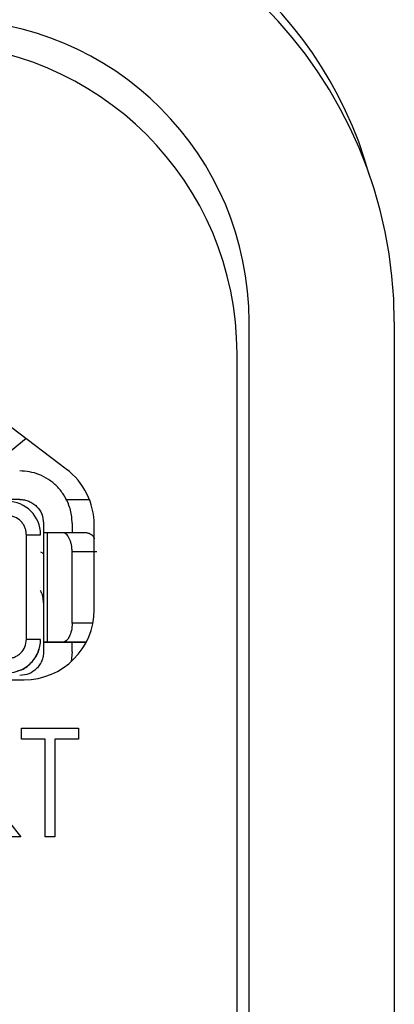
# Model space of a CAD drawing. Header units: inches. Extents: x 3.21 to 13.19, y 2.59 to 9.58.
# Tile 21 of 47: x 6.9154 to 6.9928, y 9.2534 to 9.457. Entities that reach past the tile are written whole.
import ezdxf

# ---------------------------------------------------------------- set-up
doc = ezdxf.new("R2010")
doc.units = ezdxf.units.IN
doc.header["$MEASUREMENT"] = 0

msp = doc.modelspace()

# ---------------------------------------------------------------- linework, layer by layer
at = {"color": 7, "linetype": 'Continuous', "lineweight": 25}
for p, q in [((6.9628038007, 9.0194611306), (6.9628038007, 9.3944611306)), ((6.9928038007, 9.3944611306), (6.9928038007, 9.0194611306)), ((6.9603038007, 9.0249611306), (6.9603038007, 9.3879611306)), ((6.925009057, 9.3640413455), (6.913729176, 9.3725413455)), ((6.9153848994, 9.357752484), (6.9124321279, 9.357752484)), ((6.9248676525, 9.3577524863), (6.9296565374, 9.3577524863)), ((6.9203061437, 9.3528312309), (6.9203061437, 9.3508627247)), ((6.9262116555, 9.3528312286), (6.9262116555, 9.3508627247)), ((6.9307827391, 9.3349611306), (6.9307827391, 9.3524611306)), ((6.9167628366, 9.3288154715), (6.9167628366, 9.3504690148)), ((6.9167628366, 9.3504690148), (6.9197155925, 9.3504690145)), ((6.9203061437, 9.3508627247), (6.9203061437, 9.3282249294)), ((6.9242431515, 9.3508627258), (6.9210973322, 9.3508627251)), ((6.9210973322, 9.3282249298), (6.9210973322, 9.3508627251)), ((6.9293574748, 9.3508627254), (6.9242431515, 9.3508627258)), ((6.9196826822, 9.3469215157), (6.9203061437, 9.3465860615)), ((6.9262116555, 9.3321619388), (6.9262116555, 9.3469257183)), ((6.9313259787, 9.346925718), (6.9262116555, 9.3469257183)), ((6.9197155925, 9.3288154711), (6.9167628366, 9.3288154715)), ((6.9262116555, 9.3282249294), (6.9203061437, 9.3282249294)), ((6.9203061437, 9.3282249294), (6.9203061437, 9.3262564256)), ((6.9210973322, 9.3282249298), (6.9242431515, 9.3282249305)), ((6.9291230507, 9.32822493), (6.9262116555, 9.3282249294)), ((6.9262116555, 9.3262564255), (6.9262116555, 9.3282249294)), ((6.9262116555, 9.3262564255), (6.9260173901, 9.3242146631)), ((6.9262116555, 9.3262564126), (6.9260173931, 9.3242146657)), ((6.7877827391, 9.3204611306), (6.9162827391, 9.3204611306)), ((6.9157442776, 9.3104611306), (6.9275712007, 9.3104611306)), ((6.9157442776, 9.3081534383), (6.9157442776, 9.3104611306)), ((6.9275712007, 9.3104611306), (6.9275712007, 9.3081534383)), ((6.9206481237, 9.3081534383), (6.9157442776, 9.3081534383)), ((6.9206481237, 9.2879611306), (6.9206481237, 9.3081534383)), ((6.9226673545, 9.3081534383), (6.9226673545, 9.2879611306)), ((6.9275712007, 9.3081534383), (6.9226673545, 9.3081534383)), ((6.907362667, 9.298345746), (6.915628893, 9.2879611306)), ((6.915628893, 9.2879611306), (6.9131318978, 9.2879611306)), ((6.9226673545, 9.2879611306), (6.9206481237, 9.2879611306))]:
    msp.add_line(p, q, dxfattribs=at)
at = {"color": 8, "linetype": 'Continuous', "lineweight": 25}
for p, q in [((6.9305099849, 9.3321619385), (6.9262116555, 9.3321619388)), ((6.9242431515, 9.3282249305), (6.9291230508, 9.3282249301))]:
    msp.add_line(p, q, dxfattribs=at)
at = {"color": 7, "linetype": 'Continuous', "lineweight": 25}
for centre, radius, start, end in [((6.9003038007, 9.3944611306), 0.0925000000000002, 0, 90), ((6.9058038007, 9.4019611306), 0.0850000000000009, 15.677523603, 90), ((6.9003038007, 9.3944611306), 0.0624999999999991, 0, 90), ((6.8963038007, 9.3879611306), 0.0640000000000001, 0, 90), ((6.8883038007, 9.4020398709), 0.0424999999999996, 295.4310327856, 311.7969254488), ((6.9162827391, 9.3524611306), 0.0144999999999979, 0, 53), ((6.9128258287, 9.3504690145), 0.0068897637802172, 0, 90), ((6.9144006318, 9.336357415), 0.0059055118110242, 7e-10, 25.8419327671), ((6.9144006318, 9.336357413), 0.0059055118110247, 7e-10, 25.8419327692), ((6.9162827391, 9.3349611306), 0.0144999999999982, 270, 0), ((6.9128258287, 9.3288154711), 0.0068897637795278, 270, 0)]:
    msp.add_arc(centre, radius, start, end, dxfattribs=at)
for points, knots in [([(6.926211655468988, 9.352831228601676), (6.92619494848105, 9.353286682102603), (6.926161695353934, 9.35419320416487), (6.925897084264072, 9.355532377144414), (6.925391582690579, 9.357093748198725), (6.924501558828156, 9.358818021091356), (6.923094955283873, 9.360535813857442), (6.921374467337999, 9.361947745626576), (6.919451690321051, 9.362933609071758), (6.917428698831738, 9.36354815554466), (6.916067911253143, 9.363621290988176), (6.915384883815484, 9.363658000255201)], [0, 0, 0, 0, 0.0804015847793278, 0.1600290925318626, 0.2401451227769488, 0.3698080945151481, 0.5000920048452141, 0.6297552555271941, 0.7600394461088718, 0.8795553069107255, 1, 1, 1, 1]), ([(6.915384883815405, 9.357752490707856), (6.915714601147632, 9.357733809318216), (6.91636064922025, 9.35769720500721), (6.917287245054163, 9.35741284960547), (6.918136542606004, 9.356955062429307), (6.91911941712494, 9.356135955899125), (6.92010395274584, 9.354778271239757), (6.920238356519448, 9.353484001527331), (6.920306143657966, 9.352831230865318)], [0, 0, 0, 0, 0.1281482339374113, 0.2510936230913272, 0.3737471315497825, 0.5010535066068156, 0.7483541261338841, 1, 1, 1, 1]), ([(6.915384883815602, 9.357752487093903), (6.915714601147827, 9.357733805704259), (6.91636064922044, 9.357697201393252), (6.917287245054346, 9.357412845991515), (6.918136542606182, 9.356955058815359), (6.919119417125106, 9.356135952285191), (6.920103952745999, 9.354778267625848), (6.920238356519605, 9.353483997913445), (6.920306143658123, 9.352831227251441)], [0, 0, 0, 0, 0.1281482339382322, 0.2510936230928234, 0.3737471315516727, 0.5010535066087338, 0.7483541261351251, 0.9999999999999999, 0.9999999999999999, 0.9999999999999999, 0.9999999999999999]), ([(6.916762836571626, 9.350469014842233), (6.916747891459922, 9.35073278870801), (6.916718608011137, 9.351249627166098), (6.916491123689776, 9.35199090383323), (6.916124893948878, 9.352670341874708), (6.915469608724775, 9.353456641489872), (6.914383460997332, 9.35424426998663), (6.913348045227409, 9.354351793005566), (6.912825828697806, 9.354406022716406)], [0, 0, 0, 0, 0.1281482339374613, 0.2510936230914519, 0.3737471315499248, 0.501053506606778, 0.7483541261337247, 1, 1, 1, 1]), ([(6.926211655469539, 9.346925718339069), (6.926204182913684, 9.347189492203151), (6.926189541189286, 9.34770633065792), (6.926075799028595, 9.34844760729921), (6.925892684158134, 9.349127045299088), (6.925565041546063, 9.34991334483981), (6.925021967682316, 9.350700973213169), (6.924504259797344, 9.350808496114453), (6.924243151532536, 9.350862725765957)], [0, 0, 0, 0, 0.1281482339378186, 0.251093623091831, 0.3737471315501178, 0.5010535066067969, 0.7483541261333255, 1, 1, 1, 1]), ([(6.929357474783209, 9.350862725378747), (6.929610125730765, 9.350796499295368), (6.930115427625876, 9.350664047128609), (6.930621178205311, 9.350106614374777), (6.930771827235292, 9.349643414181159), (6.93078273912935, 9.349609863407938)], [0, 0, 0, 0, 0.4812114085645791, 0.9624228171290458, 1, 1, 1, 1]), ([(6.926211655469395, 9.33216193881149), (6.926211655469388, 9.331131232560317), (6.925999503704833, 9.33010687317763), (6.925270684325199, 9.328649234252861), (6.924758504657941, 9.328224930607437), (6.924243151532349, 9.328224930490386)], [0, 0, 0, 0, 0.5, 0.5, 1, 1, 1, 1]), ([(6.912825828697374, 9.324878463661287), (6.913089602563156, 9.324893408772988), (6.913606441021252, 9.324922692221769), (6.914347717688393, 9.325150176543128), (6.915027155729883, 9.325516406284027), (6.915813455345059, 9.326171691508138), (6.916601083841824, 9.3272578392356), (6.916708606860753, 9.328293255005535), (6.916762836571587, 9.328815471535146)], [0, 0, 0, 0, 0.128148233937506, 0.2510936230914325, 0.3737471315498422, 0.5010535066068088, 0.7483541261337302, 1, 1, 1, 1]), ([(6.914834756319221, 9.322325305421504), (6.915046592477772, 9.32235997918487), (6.916148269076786, 9.322540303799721), (6.917756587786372, 9.32388470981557), (6.91910099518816, 9.325493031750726), (6.919281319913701, 9.326594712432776), (6.919315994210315, 9.326806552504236)], [0, 0, 0, 0, 0.0961424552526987, 0.4999991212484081, 0.9038557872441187, 1, 1, 1, 1]), ([(6.92030614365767, 9.326256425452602), (6.920287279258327, 9.325926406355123), (6.920250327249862, 9.325279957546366), (6.919965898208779, 9.324353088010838), (6.919508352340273, 9.32350404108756), (6.91868941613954, 9.322521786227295), (6.917331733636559, 9.321538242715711), (6.916037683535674, 9.321403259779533), (6.915384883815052, 9.321335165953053)], [0, 0, 0, 0, 0.1282760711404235, 0.2512700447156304, 0.3738837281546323, 0.5010629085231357, 0.7483049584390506, 1, 1, 1, 1])]:
    msp.add_open_spline(points, degree=3, knots=knots, dxfattribs=at)
for points in [[(6.921097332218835, 9.350862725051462), (6.920581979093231, 9.350862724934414), (6.920306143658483, 9.350862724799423), (6.920306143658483, 9.350862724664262)], [(6.92030614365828, 9.328224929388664), (6.92030614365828, 9.328224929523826), (6.920581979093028, 9.328224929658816), (6.921097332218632, 9.328224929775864)]]:
    msp.add_open_spline(points, degree=3, dxfattribs=at)

doc.saveas('drawing.dxf')
